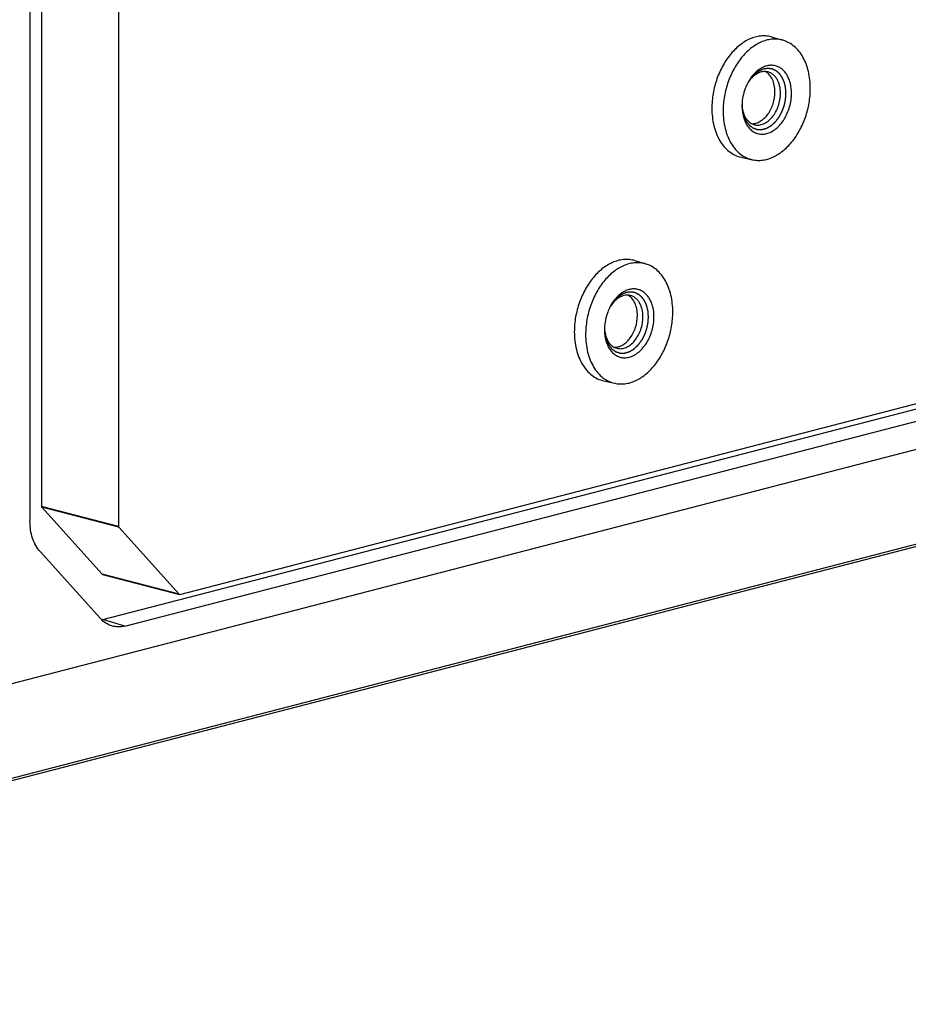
# Model space of a CAD drawing. Header units: millimetres. Extents: x 0 to 3905, y -1166 to 1110.
# Tile 95 of 155: x 1895 to 1952, y 536 to 599. Entities that reach past the tile are written whole.
import ezdxf

# ---------------------------------------------------------------- set-up
doc = ezdxf.new("R2010")
doc.units = ezdxf.units.MM
doc.header["$LTSCALE"] = 65.395
doc.layers.add('DE-13-001392DXF_CONTINUOUS_LINE', color=7, linetype='CONTINUOUS')
doc.layers.add('DE-13-001394DXF_CONTINUOUS_LINE', color=7, linetype='CONTINUOUS')

msp = doc.modelspace()

# ---------------------------------------------------------------- linework, layer by layer
at = {"layer": 'DE-13-001392DXF_CONTINUOUS_LINE'}
for p, q in [((1896.321, 672.575), (1896.321, 567.653)), ((1895.577, 671.65), (1895.577, 566.728)), ((1901.271, 671.293), (1901.271, 566.371)), ((1943.28, 597.81), (1943.98, 597.602)), ((1905.21, 562.01), (2032.256, 594.892)), ((1941.738, 594.912), (1941.738, 594.911)), ((1941.738, 594.912), (1941.738, 594.911)), ((1894.255, 556.251), (2036.14, 592.973)), ((1900.26, 560.393), (2027.306, 593.275)), ((1901.674, 559.976), (2028.721, 592.858)), ((1941.282, 590.09), (1941.995, 589.933)), ((1934.441, 583.448), (1935.141, 583.24)), ((1932.9, 580.55), (1932.899, 580.549)), ((1932.9, 580.55), (1932.899, 580.549)), ((1932.443, 575.729), (1933.157, 575.571)), ((1901.271, 566.371), (1896.321, 567.653)), ((1896.337, 567.603), (1900.221, 563.303)), ((1901.287, 566.322), (1896.337, 567.603)), ((1901.287, 566.322), (1905.171, 562.022)), ((1900.109, 560.457), (1896.225, 564.757)), ((1905.171, 562.022), (1900.221, 563.303)), ((1900.241, 563.291), (1905.19, 562.009)), ((1901.674, 559.976), (1900.26, 560.393))]:
    msp.add_line(p, q, dxfattribs=at)
for centre, radius, start, end in [((1944.361, 593.458), 3.006, 150.98222, 152.84067), ((1943.566, 593.693), 2.196, 146.32919, 148.83099), ((1944.339, 593.372), 3.006, 178.12573, 179.99603), ((1943.526, 593.552), 2.193, 182.29919, 184.68157), ((1935.522, 579.096), 3.006, 150.98222, 152.84067), ((1934.727, 579.331), 2.196, 146.32919, 148.83099), ((1935.5, 579.01), 3.006, 178.12573, 179.99603), ((1934.687, 579.19), 2.193, 182.29919, 184.68157), ((1899.827, 562.066), 1.728, 282.02255, 284.51724)]:
    msp.add_arc(centre, radius, start, end, dxfattribs=at)
for points, knots in [([(1943.28, 597.81), (1943.174, 597.842), (1942.953, 597.886), (1942.612, 597.893), (1942.265, 597.841), (1941.919, 597.73), (1941.578, 597.563), (1941.126, 597.263), (1940.606, 596.758), (1940.091, 596.006), (1939.7, 595.137), (1939.455, 594.202), (1939.397, 593.556), (1939.397, 593.237)], [0, 0, 0, 0, 0.048984, 0.098627, 0.149686, 0.202775, 0.258332, 0.316598, 0.441151, 0.575348, 0.716058, 0.859114, 1, 1, 1, 1]), ([(1943.98, 597.602), (1943.874, 597.633), (1943.655, 597.677), (1943.316, 597.684), (1942.972, 597.632), (1942.628, 597.522), (1942.289, 597.357), (1941.841, 597.059), (1941.323, 596.557), (1940.812, 595.81), (1940.424, 594.947), (1940.18, 594.017), (1940.122, 593.376), (1940.122, 593.059)], [0, 0, 0, 0, 0.048984, 0.098627, 0.149686, 0.202775, 0.258332, 0.316598, 0.441151, 0.575348, 0.716058, 0.859114, 1, 1, 1, 1]), ([(1945.725, 594.509), (1945.725, 594.873), (1945.67, 595.411), (1945.468, 596.078), (1945.264, 596.519), (1945.008, 596.902), (1944.705, 597.217), (1944.362, 597.457), (1944.109, 597.563), (1943.98, 597.602)], [0, 0, 0, 0, 0.287827, 0.42263, 0.550285, 0.670804, 0.784874, 0.893913, 1, 1, 1, 1]), ([(1944.515, 594.196), (1944.515, 594.406), (1944.482, 594.718), (1944.362, 595.103), (1944.242, 595.356), (1944.091, 595.575), (1943.913, 595.753), (1943.711, 595.886), (1943.49, 595.97), (1943.255, 596.004), (1943.014, 595.985), (1942.772, 595.916), (1942.534, 595.799), (1942.306, 595.635), (1942.014, 595.356), (1941.835, 595.1), (1941.732, 594.916)], [0, 0, 0, 0, 0.144246, 0.211684, 0.275454, 0.335587, 0.392476, 0.446905, 0.5, 0.553095, 0.607524, 0.664413, 0.724546, 0.788316, 0.855754, 1, 1, 1, 1]), ([(1944.161, 594.196), (1944.159, 594.219), (1944.156, 594.266), (1944.152, 594.324), (1944.148, 594.371), (1944.145, 594.406), (1944.143, 594.441), (1944.14, 594.477), (1944.138, 594.506), (1944.137, 594.526), (1944.136, 594.538), (1944.135, 594.547), (1944.134, 594.556), (1944.134, 594.562), (1944.134, 594.567), (1944.133, 594.569), (1944.133, 594.571), (1944.132, 594.574), (1944.132, 594.577), (1944.13, 594.582), (1944.129, 594.589), (1944.126, 594.6), (1944.123, 594.613), (1944.119, 594.63), (1944.114, 594.651), (1944.105, 594.689), (1944.092, 594.743), (1944.079, 594.797), (1944.07, 594.835), (1944.065, 594.856), (1944.061, 594.872), (1944.058, 594.886), (1944.055, 594.897), (1944.054, 594.903), (1944.052, 594.909), (1944.051, 594.912), (1944.051, 594.915), (1944.05, 594.917), (1944.049, 594.919), (1944.048, 594.922), (1944.045, 594.927), (1944.042, 594.934), (1944.039, 594.942), (1944.035, 594.951), (1944.028, 594.968), (1944.017, 594.991), (1944.005, 595.02), (1943.992, 595.048), (1943.979, 595.076), (1943.967, 595.105), (1943.956, 595.128), (1943.948, 595.147), (1943.942, 595.161), (1943.935, 595.176), (1943.93, 595.187), (1943.926, 595.197), (1943.923, 595.204), (1943.92, 595.21), (1943.918, 595.214), (1943.917, 595.216), (1943.917, 595.218), (1943.916, 595.22), (1943.914, 595.222), (1943.912, 595.225), (1943.908, 595.23), (1943.904, 595.236), (1943.898, 595.243), (1943.891, 595.253), (1943.883, 595.265), (1943.874, 595.276), (1943.863, 595.292), (1943.849, 595.311), (1943.832, 595.334), (1943.815, 595.357), (1943.798, 595.381), (1943.781, 595.404), (1943.767, 595.423), (1943.758, 595.437), (1943.752, 595.445), (1943.748, 595.45), (1943.743, 595.456), (1943.74, 595.461), (1943.738, 595.463), (1943.737, 595.465), (1943.737, 595.466), (1943.736, 595.466), (1943.734, 595.468), (1943.732, 595.469), (1943.729, 595.472), (1943.724, 595.476), (1943.718, 595.482), (1943.709, 595.489), (1943.699, 595.497), (1943.685, 595.509), (1943.661, 595.529), (1943.634, 595.552), (1943.606, 595.575), (1943.586, 595.592), (1943.569, 595.606), (1943.555, 595.618), (1943.545, 595.626), (1943.536, 595.633), (1943.529, 595.639), (1943.525, 595.643), (1943.521, 595.645), (1943.519, 595.647), (1943.518, 595.649), (1943.517, 595.649), (1943.516, 595.65), (1943.515, 595.65), (1943.512, 595.651), (1943.507, 595.653), (1943.501, 595.656), (1943.495, 595.659), (1943.487, 595.662), (1943.473, 595.668), (1943.454, 595.677), (1943.43, 595.688), (1943.406, 595.698), (1943.382, 595.709), (1943.358, 595.719), (1943.338, 595.728), (1943.323, 595.735), (1943.311, 595.741), (1943.299, 595.746), (1943.289, 595.75), (1943.281, 595.754), (1943.276, 595.756), (1943.272, 595.758), (1943.269, 595.759), (1943.266, 595.76), (1943.265, 595.761), (1943.264, 595.761), (1943.263, 595.762), (1943.262, 595.762), (1943.261, 595.762), (1943.259, 595.762), (1943.257, 595.763), (1943.253, 595.763), (1943.249, 595.763), (1943.244, 595.764), (1943.235, 595.765), (1943.225, 595.766), (1943.212, 595.768), (1943.2, 595.77), (1943.183, 595.772), (1943.162, 595.774), (1943.136, 595.778), (1943.111, 595.781), (1943.085, 595.784), (1943.06, 595.787), (1943.039, 595.79), (1943.024, 595.792), (1943.016, 595.793), (1943.009, 595.793), (1943.003, 595.794), (1942.998, 595.795), (1942.995, 595.795), (1942.994, 595.795), (1942.993, 595.796), (1942.992, 595.795), (1942.99, 595.795), (1942.987, 595.795), (1942.983, 595.794), (1942.977, 595.793), (1942.968, 595.792), (1942.958, 595.79), (1942.944, 595.788), (1942.927, 595.785), (1942.905, 595.782), (1942.879, 595.778), (1942.844, 595.772), (1942.809, 595.767), (1942.778, 595.762), (1942.761, 595.759), (1942.747, 595.757), (1942.736, 595.756), (1942.728, 595.754), (1942.722, 595.753), (1942.718, 595.753), (1942.715, 595.752), (1942.713, 595.752), (1942.712, 595.752), (1942.711, 595.751), (1942.71, 595.751), (1942.706, 595.749), (1942.702, 595.747), (1942.695, 595.744), (1942.688, 595.742), (1942.68, 595.738), (1942.664, 595.731), (1942.643, 595.722), (1942.617, 595.711), (1942.59, 595.7), (1942.564, 595.688), (1942.538, 595.677), (1942.516, 595.668), (1942.499, 595.66), (1942.486, 595.655), (1942.473, 595.649), (1942.462, 595.644), (1942.453, 595.641), (1942.448, 595.638), (1942.443, 595.636), (1942.44, 595.635), (1942.437, 595.634), (1942.435, 595.633), (1942.434, 595.632), (1942.432, 595.631), (1942.43, 595.63), (1942.427, 595.628), (1942.424, 595.626), (1942.42, 595.623), (1942.415, 595.619), (1942.407, 595.613), (1942.396, 595.605), (1942.384, 595.597), (1942.371, 595.588), (1942.355, 595.576), (1942.334, 595.561), (1942.309, 595.543), (1942.284, 595.525), (1942.259, 595.507), (1942.234, 595.489), (1942.213, 595.474), (1942.198, 595.464), (1942.19, 595.458), (1942.184, 595.453), (1942.178, 595.449), (1942.173, 595.446), (1942.17, 595.443), (1942.169, 595.442), (1942.167, 595.442), (1942.166, 595.441), (1942.165, 595.439), (1942.162, 595.437), (1942.159, 595.432), (1942.154, 595.427), (1942.146, 595.419), (1942.136, 595.409), (1942.125, 595.397), (1942.109, 595.381), (1942.082, 595.352), (1942.043, 595.312), (1942.005, 595.271), (1941.978, 595.243), (1941.962, 595.227), (1941.951, 595.215), (1941.941, 595.205), (1941.933, 595.196), (1941.928, 595.191), (1941.925, 595.187), (1941.922, 595.185), (1941.92, 595.183), (1941.919, 595.181), (1941.918, 595.179), (1941.915, 595.176), (1941.911, 595.17), (1941.906, 595.163), (1941.902, 595.156), (1941.895, 595.146), (1941.883, 595.129), (1941.867, 595.105), (1941.847, 595.076), (1941.827, 595.046), (1941.807, 595.017), (1941.781, 594.979), (1941.748, 594.93), (1941.721, 594.891), (1941.708, 594.872)], [0, 0, 0, 0, 0.015625, 0.03125, 0.039062, 0.046875, 0.054688, 0.0625, 0.070312, 0.074219, 0.076172, 0.078125, 0.080078, 0.082031, 0.08252, 0.083008, 0.083496, 0.083984, 0.084961, 0.085938, 0.087891, 0.089844, 0.09375, 0.097656, 0.101562, 0.109375, 0.125, 0.140625, 0.148438, 0.152344, 0.15625, 0.160156, 0.162109, 0.164062, 0.165039, 0.166016, 0.166504, 0.166992, 0.16748, 0.167969, 0.169922, 0.171875, 0.173828, 0.175781, 0.179688, 0.1875, 0.195312, 0.203125, 0.210938, 0.21875, 0.226562, 0.230469, 0.234375, 0.238281, 0.242188, 0.244141, 0.246094, 0.248047, 0.249023, 0.249512, 0.25, 0.250488, 0.250977, 0.251953, 0.253906, 0.255859, 0.257812, 0.261719, 0.265625, 0.269531, 0.273438, 0.28125, 0.289062, 0.296875, 0.304688, 0.3125, 0.320312, 0.324219, 0.326172, 0.328125, 0.330078, 0.332031, 0.33252, 0.333008, 0.333252, 0.333496, 0.333984, 0.334961, 0.335938, 0.337891, 0.339844, 0.34375, 0.347656, 0.351562, 0.359375, 0.375, 0.382812, 0.390625, 0.398438, 0.402344, 0.40625, 0.410156, 0.412109, 0.414062, 0.415039, 0.416016, 0.416504, 0.416748, 0.416992, 0.41748, 0.417969, 0.419922, 0.421875, 0.423828, 0.425781, 0.429688, 0.4375, 0.445312, 0.453125, 0.460938, 0.46875, 0.476562, 0.480469, 0.484375, 0.488281, 0.492188, 0.494141, 0.496094, 0.49707, 0.498047, 0.499023, 0.499512, 0.499756, 0.5, 0.500244, 0.500488, 0.500977, 0.501953, 0.50293, 0.503906, 0.505859, 0.507812, 0.511719, 0.515625, 0.519531, 0.523438, 0.53125, 0.539062, 0.546875, 0.554688, 0.5625, 0.570312, 0.574219, 0.576172, 0.578125, 0.580078, 0.582031, 0.58252, 0.583008, 0.583252, 0.583496, 0.583984, 0.584961, 0.585938, 0.587891, 0.589844, 0.59375, 0.597656, 0.601562, 0.609375, 0.617188, 0.625, 0.640625, 0.648438, 0.652344, 0.65625, 0.660156, 0.662109, 0.664062, 0.665039, 0.666016, 0.666504, 0.666748, 0.666992, 0.66748, 0.667969, 0.669922, 0.671875, 0.673828, 0.675781, 0.679688, 0.6875, 0.695312, 0.703125, 0.710938, 0.71875, 0.726562, 0.730469, 0.734375, 0.738281, 0.742188, 0.744141, 0.746094, 0.74707, 0.748047, 0.749023, 0.749512, 0.75, 0.750488, 0.750977, 0.751953, 0.75293, 0.753906, 0.755859, 0.757812, 0.761719, 0.765625, 0.769531, 0.773438, 0.78125, 0.789062, 0.796875, 0.804688, 0.8125, 0.820312, 0.824219, 0.826172, 0.828125, 0.830078, 0.832031, 0.83252, 0.833008, 0.833252, 0.833496, 0.833984, 0.834961, 0.835938, 0.837891, 0.839844, 0.84375, 0.847656, 0.851562, 0.859375, 0.875, 0.890625, 0.898438, 0.902344, 0.90625, 0.910156, 0.912109, 0.914062, 0.915039, 0.916016, 0.916504, 0.916992, 0.91748, 0.917969, 0.919922, 0.921875, 0.923828, 0.925781, 0.929688, 0.9375, 0.945312, 0.953125, 0.960938, 0.96875, 0.984375, 1, 1, 1, 1]), ([(1943.009, 595.569), (1942.956, 595.583), (1942.845, 595.6), (1942.675, 595.592), (1942.504, 595.551), (1942.334, 595.479), (1942.17, 595.377), (1941.956, 595.199), (1941.819, 595.032), (1941.738, 594.912)], [0, 0, 0, 0, 0.108097, 0.218455, 0.333043, 0.453322, 0.580165, 0.713861, 1, 1, 1, 1]), ([(1943.454, 594.287), (1943.454, 594.431), (1943.428, 594.709), (1943.307, 595.09), (1943.137, 595.354), (1942.968, 595.511), (1942.875, 595.571), (1942.827, 595.595)], [0, 0, 0, 0, 0.28417, 0.546143, 0.783086, 0.893555, 1, 1, 1, 1]), ([(1943.808, 594.196), (1943.808, 594.359), (1943.782, 594.602), (1943.689, 594.901), (1943.595, 595.099), (1943.478, 595.268), (1943.339, 595.407), (1943.182, 595.51), (1943.067, 595.554), (1943.009, 595.569)], [0, 0, 0, 0, 0.288492, 0.423367, 0.550909, 0.671174, 0.784952, 0.89381, 1, 1, 1, 1]), ([(1941.686, 594.83), (1941.633, 594.725), (1941.442, 594.295), (1941.346, 593.823), (1941.334, 593.47)], [0, 0, 0, 0, 0.249065, 1, 1, 1, 1]), ([(1941.333, 593.427), (1941.336, 593.397), (1941.34, 593.352), (1941.345, 593.292), (1941.35, 593.247), (1941.354, 593.201), (1941.357, 593.164), (1941.36, 593.134), (1941.362, 593.111), (1941.364, 593.092), (1941.365, 593.077), (1941.366, 593.066), (1941.367, 593.057), (1941.368, 593.05), (1941.368, 593.046), (1941.368, 593.044), (1941.368, 593.042), (1941.369, 593.04), (1941.37, 593.037), (1941.371, 593.031), (1941.374, 593.023), (1941.376, 593.012), (1941.38, 592.998), (1941.385, 592.981), (1941.39, 592.96), (1941.398, 592.932), (1941.407, 592.897), (1941.418, 592.855), (1941.428, 592.82), (1941.435, 592.792), (1941.441, 592.771), (1941.446, 592.75), (1941.451, 592.733), (1941.455, 592.719), (1941.458, 592.708), (1941.46, 592.7), (1941.462, 592.693), (1941.463, 592.689), (1941.464, 592.686), (1941.464, 592.685), (1941.464, 592.684), (1941.465, 592.682), (1941.466, 592.68), (1941.468, 592.676), (1941.473, 592.666), (1941.48, 592.652), (1941.489, 592.634), (1941.501, 592.61), (1941.515, 592.581), (1941.533, 592.545), (1941.55, 592.51), (1941.567, 592.474), (1941.582, 592.445), (1941.592, 592.424), (1941.598, 592.412), (1941.602, 592.403), (1941.606, 592.396), (1941.609, 592.39), (1941.611, 592.386), (1941.613, 592.382), (1941.615, 592.379), (1941.617, 592.377), (1941.619, 592.374), (1941.625, 592.367), (1941.634, 592.356), (1941.646, 592.342), (1941.657, 592.327), (1941.673, 592.308), (1941.693, 592.284), (1941.716, 592.256), (1941.736, 592.232), (1941.751, 592.213), (1941.763, 592.198), (1941.775, 592.184), (1941.785, 592.172), (1941.792, 592.162), (1941.798, 592.155), (1941.803, 592.149), (1941.807, 592.144), (1941.81, 592.141), (1941.811, 592.139), (1941.812, 592.138), (1941.813, 592.137), (1941.815, 592.136), (1941.817, 592.134), (1941.82, 592.132), (1941.825, 592.129), (1941.831, 592.125), (1941.84, 592.118), (1941.852, 592.11), (1941.871, 592.096), (1941.894, 592.079), (1941.923, 592.059), (1941.951, 592.039), (1941.979, 592.019), (1942.003, 592.003), (1942.019, 591.991), (1942.029, 591.984), (1942.036, 591.979), (1942.041, 591.975), (1942.046, 591.972), (1942.049, 591.97), (1942.051, 591.968), (1942.053, 591.967), (1942.054, 591.966), (1942.055, 591.966), (1942.058, 591.965), (1942.061, 591.964), (1942.066, 591.962), (1942.073, 591.96), (1942.083, 591.956), (1942.096, 591.952), (1942.112, 591.947), (1942.133, 591.94), (1942.159, 591.931), (1942.19, 591.921), (1942.216, 591.912), (1942.237, 591.905), (1942.252, 591.9), (1942.268, 591.895), (1942.281, 591.89), (1942.292, 591.887), (1942.299, 591.884), (1942.307, 591.882), (1942.314, 591.88), (1942.318, 591.878), (1942.32, 591.878), (1942.321, 591.877), (1942.323, 591.877), (1942.325, 591.877), (1942.328, 591.877), (1942.331, 591.877), (1942.336, 591.877), (1942.341, 591.877), (1942.351, 591.877), (1942.365, 591.876), (1942.388, 591.876), (1942.416, 591.875), (1942.45, 591.875), (1942.484, 591.874), (1942.518, 591.873), (1942.546, 591.873), (1942.566, 591.872), (1942.578, 591.872), (1942.586, 591.872), (1942.593, 591.872), (1942.599, 591.872), (1942.603, 591.872), (1942.607, 591.872), (1942.609, 591.871), (1942.611, 591.871), (1942.614, 591.872), (1942.617, 591.873), (1942.62, 591.874), (1942.624, 591.875), (1942.63, 591.877), (1942.64, 591.879), (1942.655, 591.883), (1942.672, 591.888), (1942.689, 591.893), (1942.707, 591.897), (1942.73, 591.904), (1942.759, 591.911), (1942.793, 591.921), (1942.822, 591.929), (1942.845, 591.935), (1942.863, 591.939), (1942.877, 591.943), (1942.887, 591.946), (1942.893, 591.948), (1942.897, 591.949), (1942.901, 591.95), (1942.904, 591.951), (1942.906, 591.951), (1942.908, 591.952), (1942.911, 591.954), (1942.916, 591.956), (1942.923, 591.96), (1942.931, 591.965), (1942.939, 591.97), (1942.95, 591.976), (1942.97, 591.987), (1942.998, 592.002), (1943.031, 592.021), (1943.064, 592.039), (1943.097, 592.058), (1943.125, 592.073), (1943.147, 592.086), (1943.161, 592.094), (1943.171, 592.099), (1943.176, 592.102), (1943.181, 592.104), (1943.184, 592.106), (1943.187, 592.108), (1943.189, 592.109), (1943.191, 592.11), (1943.192, 592.111), (1943.194, 592.113), (1943.198, 592.117), (1943.205, 592.122), (1943.213, 592.129), (1943.221, 592.136), (1943.231, 592.145), (1943.244, 592.157), (1943.26, 592.171), (1943.276, 592.185), (1943.297, 592.203), (1943.323, 592.226), (1943.355, 592.254), (1943.381, 592.277), (1943.402, 592.295), (1943.418, 592.309), (1943.431, 592.32), (1943.442, 592.33), (1943.448, 592.335), (1943.453, 592.34), (1943.457, 592.343), (1943.459, 592.345), (1943.46, 592.346), (1943.461, 592.348), (1943.463, 592.349), (1943.466, 592.354), (1943.472, 592.36), (1943.479, 592.369), (1943.486, 592.378), (1943.495, 592.39), (1943.511, 592.41), (1943.535, 592.44), (1943.562, 592.475), (1943.59, 592.51), (1943.618, 592.545), (1943.642, 592.575), (1943.66, 592.598), (1943.672, 592.613), (1943.681, 592.625), (1943.687, 592.632), (1943.692, 592.638), (1943.695, 592.642), (1943.697, 592.645), (1943.699, 592.647), (1943.7, 592.649), (1943.702, 592.653), (1943.704, 592.657), (1943.708, 592.664), (1943.713, 592.672), (1943.718, 592.682), (1943.726, 592.696), (1943.735, 592.713), (1943.751, 592.74), (1943.77, 592.774), (1943.792, 592.814), (1943.815, 592.855), (1943.834, 592.889), (1943.849, 592.916), (1943.86, 592.936), (1943.872, 592.956), (1943.88, 592.971), (1943.886, 592.981), (1943.888, 592.986), (1943.89, 592.989), (1943.892, 592.992), (1943.894, 592.997), (1943.896, 593.003), (1943.899, 593.01), (1943.903, 593.02), (1943.907, 593.031), (1943.913, 593.046), (1943.923, 593.073), (1943.937, 593.111), (1943.954, 593.156), (1943.972, 593.202), (1943.989, 593.247), (1944.003, 593.285), (1944.015, 593.316), (1944.024, 593.338), (1944.031, 593.357), (1944.036, 593.371), (1944.038, 593.377), (1944.04, 593.381), (1944.041, 593.385), (1944.042, 593.39), (1944.043, 593.398), (1944.046, 593.407), (1944.048, 593.419), (1944.052, 593.435), (1944.056, 593.454), (1944.063, 593.486), (1944.072, 593.525), (1944.083, 593.572), (1944.093, 593.619), (1944.102, 593.658), (1944.109, 593.689), (1944.114, 593.713), (1944.119, 593.732), (1944.122, 593.748), (1944.125, 593.76), (1944.127, 593.77), (1944.129, 593.777), (1944.13, 593.782), (1944.13, 593.786), (1944.13, 593.79), (1944.131, 593.798), (1944.132, 593.808), (1944.133, 593.82), (1944.134, 593.836), (1944.135, 593.856), (1944.137, 593.88), (1944.14, 593.913), (1944.143, 593.953), (1944.146, 594.002), (1944.15, 594.05), (1944.155, 594.115), (1944.159, 594.163), (1944.161, 594.196)], [0, 0, 0, 0, 0.015625, 0.023438, 0.03125, 0.039062, 0.046875, 0.050781, 0.054688, 0.058594, 0.060547, 0.0625, 0.064453, 0.06543, 0.065918, 0.066406, 0.06665, 0.066895, 0.067383, 0.068359, 0.070312, 0.072266, 0.074219, 0.078125, 0.082031, 0.085938, 0.09375, 0.101562, 0.109375, 0.113281, 0.117188, 0.121094, 0.125, 0.126953, 0.128906, 0.130859, 0.131836, 0.132812, 0.133057, 0.133301, 0.133545, 0.133789, 0.134277, 0.134766, 0.136719, 0.140625, 0.144531, 0.148438, 0.15625, 0.164062, 0.171875, 0.179688, 0.1875, 0.191406, 0.193359, 0.195312, 0.197266, 0.198242, 0.199219, 0.200195, 0.200684, 0.201172, 0.202148, 0.203125, 0.207031, 0.210938, 0.214844, 0.21875, 0.226562, 0.234375, 0.242188, 0.246094, 0.25, 0.253906, 0.257812, 0.259766, 0.261719, 0.263672, 0.264648, 0.265625, 0.266113, 0.266357, 0.266602, 0.26709, 0.267578, 0.268555, 0.269531, 0.271484, 0.273438, 0.277344, 0.28125, 0.289062, 0.296875, 0.304688, 0.3125, 0.320312, 0.324219, 0.326172, 0.328125, 0.330078, 0.331055, 0.332031, 0.33252, 0.333008, 0.333252, 0.333496, 0.333984, 0.334961, 0.335938, 0.337891, 0.339844, 0.34375, 0.347656, 0.351562, 0.359375, 0.367188, 0.375, 0.378906, 0.382812, 0.386719, 0.390625, 0.392578, 0.394531, 0.396484, 0.398438, 0.399414, 0.399658, 0.399902, 0.400391, 0.400879, 0.401367, 0.402344, 0.40332, 0.404297, 0.40625, 0.410156, 0.414062, 0.421875, 0.429688, 0.4375, 0.445312, 0.453125, 0.457031, 0.458984, 0.460938, 0.462891, 0.463867, 0.464844, 0.46582, 0.466309, 0.466797, 0.467285, 0.467773, 0.46875, 0.469727, 0.470703, 0.472656, 0.476562, 0.480469, 0.484375, 0.488281, 0.492188, 0.5, 0.507812, 0.515625, 0.519531, 0.523438, 0.527344, 0.529297, 0.530273, 0.53125, 0.532227, 0.532715, 0.533203, 0.533691, 0.53418, 0.535156, 0.537109, 0.539062, 0.541016, 0.542969, 0.546875, 0.554688, 0.5625, 0.570312, 0.578125, 0.585938, 0.589844, 0.59375, 0.595703, 0.59668, 0.597656, 0.598633, 0.599121, 0.599609, 0.600098, 0.600342, 0.600586, 0.601562, 0.603516, 0.605469, 0.607422, 0.609375, 0.613281, 0.617188, 0.621094, 0.625, 0.632812, 0.640625, 0.648438, 0.652344, 0.65625, 0.660156, 0.662109, 0.664062, 0.665039, 0.666016, 0.666504, 0.666748, 0.666992, 0.66748, 0.667969, 0.669922, 0.671875, 0.673828, 0.675781, 0.679688, 0.6875, 0.695312, 0.703125, 0.710938, 0.71875, 0.722656, 0.726562, 0.728516, 0.730469, 0.731445, 0.732422, 0.73291, 0.733398, 0.733887, 0.734375, 0.735352, 0.736328, 0.738281, 0.740234, 0.742188, 0.746094, 0.75, 0.757812, 0.765625, 0.773438, 0.78125, 0.785156, 0.789062, 0.792969, 0.796875, 0.797852, 0.798828, 0.799316, 0.799805, 0.800781, 0.801758, 0.802734, 0.804688, 0.806641, 0.808594, 0.8125, 0.820312, 0.828125, 0.835938, 0.84375, 0.851562, 0.855469, 0.859375, 0.863281, 0.865234, 0.866211, 0.866699, 0.867188, 0.868164, 0.869141, 0.871094, 0.873047, 0.875, 0.878906, 0.882812, 0.890625, 0.898438, 0.90625, 0.914062, 0.917969, 0.921875, 0.925781, 0.927734, 0.929688, 0.931641, 0.932617, 0.933594, 0.934082, 0.93457, 0.935547, 0.9375, 0.939453, 0.941406, 0.945312, 0.949219, 0.953125, 0.960938, 0.96875, 0.976562, 0.984375, 1, 1, 1, 1]), ([(1941.333, 593.372), (1941.333, 593.102), (1941.386, 592.704), (1941.586, 592.236), (1941.784, 591.953), (1942.028, 591.739), (1942.31, 591.604), (1942.617, 591.557), (1942.934, 591.599), (1943.248, 591.726), (1943.547, 591.93), (1943.821, 592.205), (1944.061, 592.538), (1944.257, 592.918), (1944.451, 593.466), (1944.515, 593.905), (1944.515, 594.196)], [0, 0, 0, 0, 0.135205, 0.196724, 0.253736, 0.306908, 0.3577, 0.408151, 0.460394, 0.516105, 0.5762, 0.640817, 0.709442, 0.781084, 0.854433, 1, 1, 1, 1]), ([(1941.96, 592.247), (1942.052, 592.244), (1942.244, 592.27), (1942.52, 592.392), (1942.779, 592.591), (1943.008, 592.855), (1943.2, 593.172), (1943.391, 593.644), (1943.454, 594.031), (1943.454, 594.287)], [0, 0, 0, 0, 0.099494, 0.206642, 0.323419, 0.449701, 0.583725, 0.722613, 1, 1, 1, 1]), ([(1941.995, 589.933), (1942.101, 589.909), (1942.318, 589.881), (1942.651, 589.895), (1942.987, 589.965), (1943.321, 590.089), (1943.65, 590.266), (1944.082, 590.574), (1944.578, 591.079), (1945.067, 591.819), (1945.438, 592.667), (1945.67, 593.575), (1945.725, 594.199), (1945.725, 594.509)], [0, 0, 0, 0, 0.048868, 0.098663, 0.150057, 0.203579, 0.259583, 0.318248, 0.4433, 0.577469, 0.717678, 0.859945, 1, 1, 1, 1]), ([(1942.132, 592.181), (1942.178, 592.169), (1942.275, 592.153), (1942.476, 592.155), (1942.735, 592.226), (1943.026, 592.404), (1943.289, 592.665), (1943.51, 592.994), (1943.677, 593.372), (1943.783, 593.778), (1943.808, 594.057), (1943.808, 594.196)], [0, 0, 0, 0, 0.048939, 0.098675, 0.202944, 0.317017, 0.441895, 0.57616, 0.716704, 0.859448, 1, 1, 1, 1]), ([(1941.34, 593.373), (1941.352, 593.228), (1941.391, 593.016), (1941.492, 592.757), (1941.586, 592.587), (1941.699, 592.442), (1941.829, 592.323), (1941.974, 592.234), (1942.079, 592.195), (1942.132, 592.181)], [0, 0, 0, 0, 0.286137, 0.419833, 0.546676, 0.666955, 0.781542, 0.891902, 1, 1, 1, 1]), ([(1939.397, 593.237), (1939.397, 592.856), (1939.457, 592.294), (1939.677, 591.6), (1939.899, 591.145), (1940.177, 590.757), (1940.505, 590.443), (1940.875, 590.213), (1941.145, 590.121), (1941.282, 590.09)], [0, 0, 0, 0, 0.289122, 0.424054, 0.551464, 0.671465, 0.784956, 0.893658, 1, 1, 1, 1]), ([(1940.122, 593.059), (1940.122, 592.68), (1940.182, 592.122), (1940.401, 591.432), (1940.621, 590.981), (1940.897, 590.595), (1941.223, 590.283), (1941.591, 590.055), (1941.86, 589.963), (1941.995, 589.933)], [0, 0, 0, 0, 0.289122, 0.424054, 0.551464, 0.671465, 0.784956, 0.893658, 1, 1, 1, 1]), ([(1934.441, 583.448), (1934.335, 583.48), (1934.114, 583.524), (1933.773, 583.531), (1933.427, 583.479), (1933.08, 583.368), (1932.739, 583.202), (1932.288, 582.902), (1931.767, 582.396), (1931.253, 581.644), (1930.862, 580.775), (1930.616, 579.84), (1930.558, 579.195), (1930.558, 578.875)], [0, 0, 0, 0, 0.048984, 0.098627, 0.149686, 0.202775, 0.258332, 0.316598, 0.441151, 0.575348, 0.716058, 0.859114, 1, 1, 1, 1]), ([(1935.141, 583.24), (1935.036, 583.271), (1934.816, 583.316), (1934.478, 583.323), (1934.133, 583.271), (1933.789, 583.161), (1933.45, 582.995), (1933.002, 582.697), (1932.485, 582.195), (1931.974, 581.448), (1931.585, 580.585), (1931.341, 579.655), (1931.283, 579.014), (1931.283, 578.697)], [0, 0, 0, 0, 0.048984, 0.098627, 0.149686, 0.202775, 0.258332, 0.316598, 0.441151, 0.575348, 0.716058, 0.859114, 1, 1, 1, 1]), ([(1936.886, 580.147), (1936.886, 580.511), (1936.831, 581.049), (1936.629, 581.716), (1936.425, 582.157), (1936.169, 582.54), (1935.866, 582.855), (1935.523, 583.095), (1935.27, 583.202), (1935.141, 583.24)], [0, 0, 0, 0, 0.287827, 0.42263, 0.550285, 0.670804, 0.784874, 0.893913, 1, 1, 1, 1]), ([(1935.322, 579.834), (1935.321, 579.857), (1935.317, 579.904), (1935.313, 579.963), (1935.309, 580.009), (1935.307, 580.045), (1935.304, 580.08), (1935.301, 580.115), (1935.299, 580.144), (1935.298, 580.165), (1935.297, 580.176), (1935.296, 580.185), (1935.296, 580.194), (1935.295, 580.2), (1935.295, 580.205), (1935.295, 580.207), (1935.294, 580.209), (1935.294, 580.212), (1935.293, 580.215), (1935.292, 580.221), (1935.29, 580.227), (1935.287, 580.238), (1935.284, 580.252), (1935.28, 580.268), (1935.275, 580.289), (1935.266, 580.327), (1935.253, 580.381), (1935.24, 580.435), (1935.231, 580.473), (1935.226, 580.494), (1935.222, 580.511), (1935.219, 580.524), (1935.216, 580.535), (1935.215, 580.542), (1935.213, 580.547), (1935.213, 580.55), (1935.212, 580.553), (1935.211, 580.555), (1935.211, 580.557), (1935.209, 580.56), (1935.207, 580.566), (1935.203, 580.573), (1935.2, 580.58), (1935.196, 580.589), (1935.189, 580.606), (1935.178, 580.629), (1935.166, 580.658), (1935.153, 580.686), (1935.141, 580.715), (1935.128, 580.743), (1935.118, 580.767), (1935.109, 580.785), (1935.103, 580.8), (1935.097, 580.814), (1935.091, 580.826), (1935.087, 580.835), (1935.084, 580.842), (1935.081, 580.848), (1935.08, 580.852), (1935.079, 580.855), (1935.078, 580.856), (1935.077, 580.858), (1935.075, 580.86), (1935.073, 580.863), (1935.069, 580.868), (1935.065, 580.874), (1935.059, 580.882), (1935.052, 580.891), (1935.044, 580.903), (1935.036, 580.914), (1935.024, 580.93), (1935.01, 580.949), (1934.993, 580.973), (1934.976, 580.996), (1934.96, 581.019), (1934.943, 581.042), (1934.929, 581.062), (1934.919, 581.075), (1934.913, 581.083), (1934.909, 581.089), (1934.905, 581.094), (1934.901, 581.099), (1934.899, 581.102), (1934.898, 581.103), (1934.898, 581.104), (1934.897, 581.105), (1934.895, 581.106), (1934.893, 581.108), (1934.89, 581.111), (1934.886, 581.114), (1934.879, 581.12), (1934.87, 581.127), (1934.86, 581.136), (1934.846, 581.147), (1934.822, 581.167), (1934.795, 581.19), (1934.767, 581.213), (1934.747, 581.23), (1934.73, 581.244), (1934.716, 581.256), (1934.706, 581.264), (1934.697, 581.272), (1934.69, 581.277), (1934.686, 581.281), (1934.683, 581.284), (1934.68, 581.286), (1934.679, 581.287), (1934.678, 581.287), (1934.677, 581.288), (1934.676, 581.288), (1934.673, 581.29), (1934.668, 581.292), (1934.662, 581.294), (1934.656, 581.297), (1934.649, 581.301), (1934.635, 581.307), (1934.615, 581.315), (1934.591, 581.326), (1934.567, 581.337), (1934.543, 581.347), (1934.519, 581.358), (1934.5, 581.367), (1934.484, 581.374), (1934.472, 581.379), (1934.46, 581.384), (1934.45, 581.389), (1934.442, 581.392), (1934.437, 581.394), (1934.433, 581.396), (1934.43, 581.397), (1934.428, 581.398), (1934.426, 581.399), (1934.425, 581.4), (1934.424, 581.4), (1934.423, 581.4), (1934.422, 581.4), (1934.42, 581.4), (1934.418, 581.401), (1934.415, 581.401), (1934.41, 581.402), (1934.405, 581.402), (1934.397, 581.403), (1934.386, 581.405), (1934.373, 581.406), (1934.361, 581.408), (1934.344, 581.41), (1934.323, 581.413), (1934.297, 581.416), (1934.272, 581.419), (1934.247, 581.422), (1934.221, 581.425), (1934.2, 581.428), (1934.185, 581.43), (1934.177, 581.431), (1934.171, 581.432), (1934.164, 581.433), (1934.159, 581.433), (1934.156, 581.434), (1934.155, 581.434), (1934.154, 581.434), (1934.153, 581.434), (1934.151, 581.433), (1934.148, 581.433), (1934.144, 581.432), (1934.138, 581.431), (1934.13, 581.43), (1934.119, 581.428), (1934.106, 581.426), (1934.088, 581.424), (1934.066, 581.42), (1934.04, 581.416), (1934.005, 581.411), (1933.97, 581.405), (1933.939, 581.4), (1933.922, 581.398), (1933.909, 581.396), (1933.898, 581.394), (1933.889, 581.393), (1933.883, 581.392), (1933.879, 581.391), (1933.876, 581.391), (1933.874, 581.39), (1933.873, 581.39), (1933.872, 581.39), (1933.871, 581.389), (1933.868, 581.388), (1933.863, 581.385), (1933.856, 581.383), (1933.85, 581.38), (1933.841, 581.376), (1933.826, 581.37), (1933.804, 581.36), (1933.778, 581.349), (1933.752, 581.338), (1933.725, 581.327), (1933.699, 581.315), (1933.678, 581.306), (1933.66, 581.299), (1933.647, 581.293), (1933.634, 581.287), (1933.623, 581.283), (1933.614, 581.279), (1933.609, 581.277), (1933.605, 581.275), (1933.601, 581.273), (1933.599, 581.272), (1933.596, 581.271), (1933.595, 581.271), (1933.593, 581.269), (1933.591, 581.268), (1933.589, 581.266), (1933.585, 581.264), (1933.581, 581.261), (1933.576, 581.257), (1933.568, 581.251), (1933.557, 581.244), (1933.545, 581.235), (1933.532, 581.226), (1933.516, 581.214), (1933.495, 581.199), (1933.47, 581.181), (1933.445, 581.163), (1933.42, 581.145), (1933.395, 581.128), (1933.374, 581.113), (1933.36, 581.102), (1933.351, 581.096), (1933.345, 581.092), (1933.339, 581.087), (1933.334, 581.084), (1933.331, 581.082), (1933.33, 581.081), (1933.329, 581.08), (1933.328, 581.079), (1933.326, 581.077), (1933.324, 581.075), (1933.32, 581.071), (1933.315, 581.066), (1933.307, 581.058), (1933.297, 581.047), (1933.286, 581.035), (1933.27, 581.019), (1933.243, 580.991), (1933.205, 580.95), (1933.166, 580.91), (1933.139, 580.881), (1933.123, 580.865), (1933.112, 580.853), (1933.102, 580.843), (1933.094, 580.835), (1933.09, 580.83), (1933.086, 580.826), (1933.083, 580.823), (1933.081, 580.821), (1933.08, 580.819), (1933.079, 580.818), (1933.076, 580.814), (1933.073, 580.808), (1933.068, 580.801), (1933.063, 580.794), (1933.056, 580.784), (1933.045, 580.767), (1933.028, 580.743), (1933.008, 580.714), (1932.988, 580.685), (1932.969, 580.656), (1932.942, 580.617), (1932.909, 580.568), (1932.883, 580.529), (1932.869, 580.51)], [0, 0, 0, 0, 0.015625, 0.03125, 0.039062, 0.046875, 0.054688, 0.0625, 0.070312, 0.074219, 0.076172, 0.078125, 0.080078, 0.082031, 0.08252, 0.083008, 0.083496, 0.083984, 0.084961, 0.085938, 0.087891, 0.089844, 0.09375, 0.097656, 0.101562, 0.109375, 0.125, 0.140625, 0.148438, 0.152344, 0.15625, 0.160156, 0.162109, 0.164062, 0.165039, 0.166016, 0.166504, 0.166992, 0.16748, 0.167969, 0.169922, 0.171875, 0.173828, 0.175781, 0.179688, 0.1875, 0.195312, 0.203125, 0.210938, 0.21875, 0.226562, 0.230469, 0.234375, 0.238281, 0.242188, 0.244141, 0.246094, 0.248047, 0.249023, 0.249512, 0.25, 0.250488, 0.250977, 0.251953, 0.253906, 0.255859, 0.257812, 0.261719, 0.265625, 0.269531, 0.273438, 0.28125, 0.289062, 0.296875, 0.304688, 0.3125, 0.320312, 0.324219, 0.326172, 0.328125, 0.330078, 0.332031, 0.33252, 0.333008, 0.333252, 0.333496, 0.333984, 0.334961, 0.335938, 0.337891, 0.339844, 0.34375, 0.347656, 0.351562, 0.359375, 0.375, 0.382812, 0.390625, 0.398438, 0.402344, 0.40625, 0.410156, 0.412109, 0.414062, 0.415039, 0.416016, 0.416504, 0.416748, 0.416992, 0.41748, 0.417969, 0.419922, 0.421875, 0.423828, 0.425781, 0.429688, 0.4375, 0.445312, 0.453125, 0.460938, 0.46875, 0.476562, 0.480469, 0.484375, 0.488281, 0.492188, 0.494141, 0.496094, 0.49707, 0.498047, 0.499023, 0.499512, 0.499756, 0.5, 0.500244, 0.500488, 0.500977, 0.501953, 0.50293, 0.503906, 0.505859, 0.507812, 0.511719, 0.515625, 0.519531, 0.523438, 0.53125, 0.539062, 0.546875, 0.554688, 0.5625, 0.570312, 0.574219, 0.576172, 0.578125, 0.580078, 0.582031, 0.58252, 0.583008, 0.583252, 0.583496, 0.583984, 0.584961, 0.585938, 0.587891, 0.589844, 0.59375, 0.597656, 0.601562, 0.609375, 0.617188, 0.625, 0.640625, 0.648438, 0.652344, 0.65625, 0.660156, 0.662109, 0.664062, 0.665039, 0.666016, 0.666504, 0.666748, 0.666992, 0.66748, 0.667969, 0.669922, 0.671875, 0.673828, 0.675781, 0.679688, 0.6875, 0.695312, 0.703125, 0.710938, 0.71875, 0.726562, 0.730469, 0.734375, 0.738281, 0.742188, 0.744141, 0.746094, 0.74707, 0.748047, 0.749023, 0.749512, 0.75, 0.750488, 0.750977, 0.751953, 0.75293, 0.753906, 0.755859, 0.757812, 0.761719, 0.765625, 0.769531, 0.773438, 0.78125, 0.789062, 0.796875, 0.804688, 0.8125, 0.820312, 0.824219, 0.826172, 0.828125, 0.830078, 0.832031, 0.83252, 0.833008, 0.833252, 0.833496, 0.833984, 0.834961, 0.835938, 0.837891, 0.839844, 0.84375, 0.847656, 0.851562, 0.859375, 0.875, 0.890625, 0.898438, 0.902344, 0.90625, 0.910156, 0.912109, 0.914062, 0.915039, 0.916016, 0.916504, 0.916992, 0.91748, 0.917969, 0.919922, 0.921875, 0.923828, 0.925781, 0.929688, 0.9375, 0.945312, 0.953125, 0.960938, 0.96875, 0.984375, 1, 1, 1, 1]), ([(1935.676, 579.834), (1935.676, 580.045), (1935.643, 580.356), (1935.524, 580.741), (1935.403, 580.995), (1935.252, 581.213), (1935.074, 581.391), (1934.872, 581.524), (1934.651, 581.609), (1934.417, 581.642), (1934.175, 581.624), (1933.933, 581.554), (1933.695, 581.437), (1933.467, 581.274), (1933.175, 580.995), (1932.996, 580.738), (1932.893, 580.554)], [0, 0, 0, 0, 0.144246, 0.211684, 0.275454, 0.335587, 0.392476, 0.446905, 0.5, 0.553095, 0.607524, 0.664413, 0.724546, 0.788316, 0.855754, 1, 1, 1, 1]), ([(1934.17, 581.208), (1934.117, 581.221), (1934.006, 581.238), (1933.836, 581.23), (1933.665, 581.19), (1933.496, 581.117), (1933.331, 581.015), (1933.117, 580.837), (1932.98, 580.671), (1932.9, 580.55)], [0, 0, 0, 0, 0.108097, 0.218455, 0.333043, 0.453322, 0.580165, 0.713861, 1, 1, 1, 1]), ([(1934.615, 579.925), (1934.615, 580.069), (1934.589, 580.347), (1934.468, 580.728), (1934.298, 580.992), (1934.129, 581.149), (1934.036, 581.209), (1933.988, 581.234)], [0, 0, 0, 0, 0.28417, 0.546143, 0.783086, 0.893555, 1, 1, 1, 1]), ([(1934.969, 579.834), (1934.969, 579.998), (1934.943, 580.24), (1934.85, 580.54), (1934.757, 580.737), (1934.639, 580.907), (1934.501, 581.045), (1934.343, 581.149), (1934.228, 581.193), (1934.17, 581.208)], [0, 0, 0, 0, 0.288492, 0.423367, 0.550909, 0.671174, 0.784952, 0.89381, 1, 1, 1, 1]), ([(1932.848, 580.468), (1932.794, 580.364), (1932.604, 579.933), (1932.507, 579.461), (1932.496, 579.108)], [0, 0, 0, 0, 0.249065, 1, 1, 1, 1]), ([(1933.157, 575.571), (1933.262, 575.548), (1933.479, 575.519), (1933.812, 575.533), (1934.148, 575.603), (1934.483, 575.728), (1934.811, 575.904), (1935.243, 576.212), (1935.739, 576.717), (1936.228, 577.457), (1936.599, 578.305), (1936.831, 579.213), (1936.886, 579.838), (1936.886, 580.147)], [0, 0, 0, 0, 0.048868, 0.098663, 0.150057, 0.203579, 0.259583, 0.318248, 0.4433, 0.577469, 0.717678, 0.859945, 1, 1, 1, 1]), ([(1932.494, 579.065), (1932.497, 579.035), (1932.501, 578.99), (1932.507, 578.93), (1932.511, 578.885), (1932.515, 578.84), (1932.518, 578.802), (1932.521, 578.772), (1932.523, 578.75), (1932.525, 578.731), (1932.526, 578.716), (1932.527, 578.704), (1932.528, 578.695), (1932.529, 578.688), (1932.529, 578.685), (1932.529, 578.682), (1932.529, 578.68), (1932.53, 578.679), (1932.531, 578.676), (1932.532, 578.67), (1932.535, 578.661), (1932.538, 578.65), (1932.541, 578.636), (1932.546, 578.619), (1932.552, 578.598), (1932.559, 578.57), (1932.568, 578.535), (1932.58, 578.493), (1932.589, 578.458), (1932.596, 578.43), (1932.602, 578.41), (1932.608, 578.389), (1932.612, 578.371), (1932.616, 578.357), (1932.619, 578.347), (1932.621, 578.338), (1932.623, 578.331), (1932.624, 578.327), (1932.625, 578.324), (1932.625, 578.323), (1932.626, 578.322), (1932.626, 578.321), (1932.627, 578.319), (1932.629, 578.314), (1932.634, 578.305), (1932.641, 578.29), (1932.65, 578.272), (1932.662, 578.248), (1932.676, 578.219), (1932.694, 578.183), (1932.711, 578.148), (1932.729, 578.112), (1932.743, 578.083), (1932.753, 578.062), (1932.759, 578.05), (1932.763, 578.042), (1932.767, 578.034), (1932.77, 578.028), (1932.772, 578.024), (1932.774, 578.02), (1932.776, 578.018), (1932.778, 578.015), (1932.78, 578.012), (1932.786, 578.005), (1932.795, 577.994), (1932.807, 577.98), (1932.819, 577.966), (1932.834, 577.947), (1932.854, 577.923), (1932.877, 577.894), (1932.897, 577.87), (1932.913, 577.851), (1932.924, 577.836), (1932.936, 577.822), (1932.946, 577.81), (1932.954, 577.801), (1932.959, 577.793), (1932.964, 577.787), (1932.968, 577.783), (1932.971, 577.78), (1932.972, 577.778), (1932.973, 577.776), (1932.974, 577.775), (1932.976, 577.774), (1932.978, 577.772), (1932.981, 577.77), (1932.986, 577.767), (1932.992, 577.763), (1933.001, 577.756), (1933.013, 577.748), (1933.032, 577.734), (1933.055, 577.718), (1933.084, 577.698), (1933.112, 577.678), (1933.14, 577.658), (1933.164, 577.641), (1933.18, 577.629), (1933.19, 577.623), (1933.197, 577.618), (1933.203, 577.613), (1933.207, 577.61), (1933.21, 577.608), (1933.213, 577.606), (1933.214, 577.605), (1933.215, 577.604), (1933.217, 577.604), (1933.219, 577.603), (1933.222, 577.602), (1933.227, 577.6), (1933.234, 577.598), (1933.244, 577.595), (1933.257, 577.59), (1933.273, 577.585), (1933.294, 577.578), (1933.32, 577.569), (1933.351, 577.559), (1933.377, 577.55), (1933.398, 577.543), (1933.414, 577.538), (1933.429, 577.533), (1933.442, 577.529), (1933.453, 577.525), (1933.461, 577.523), (1933.468, 577.52), (1933.475, 577.518), (1933.479, 577.516), (1933.481, 577.516), (1933.482, 577.515), (1933.484, 577.515), (1933.486, 577.515), (1933.489, 577.515), (1933.493, 577.515), (1933.497, 577.515), (1933.502, 577.515), (1933.512, 577.515), (1933.527, 577.514), (1933.549, 577.514), (1933.577, 577.514), (1933.611, 577.513), (1933.645, 577.512), (1933.679, 577.512), (1933.708, 577.511), (1933.727, 577.511), (1933.739, 577.51), (1933.747, 577.51), (1933.754, 577.51), (1933.76, 577.51), (1933.764, 577.51), (1933.768, 577.51), (1933.771, 577.51), (1933.773, 577.51), (1933.775, 577.51), (1933.778, 577.511), (1933.781, 577.512), (1933.786, 577.513), (1933.791, 577.515), (1933.802, 577.518), (1933.816, 577.522), (1933.833, 577.526), (1933.851, 577.531), (1933.868, 577.536), (1933.891, 577.542), (1933.92, 577.55), (1933.955, 577.559), (1933.983, 577.567), (1934.007, 577.573), (1934.024, 577.578), (1934.038, 577.582), (1934.048, 577.584), (1934.054, 577.586), (1934.058, 577.587), (1934.062, 577.588), (1934.065, 577.589), (1934.067, 577.589), (1934.069, 577.59), (1934.072, 577.592), (1934.077, 577.595), (1934.084, 577.599), (1934.092, 577.603), (1934.1, 577.608), (1934.112, 577.614), (1934.131, 577.625), (1934.159, 577.64), (1934.192, 577.659), (1934.225, 577.678), (1934.259, 577.696), (1934.286, 577.712), (1934.308, 577.724), (1934.322, 577.732), (1934.332, 577.737), (1934.338, 577.74), (1934.342, 577.743), (1934.345, 577.745), (1934.348, 577.746), (1934.35, 577.747), (1934.352, 577.748), (1934.353, 577.749), (1934.355, 577.751), (1934.359, 577.755), (1934.366, 577.761), (1934.374, 577.768), (1934.382, 577.775), (1934.392, 577.784), (1934.405, 577.795), (1934.421, 577.809), (1934.437, 577.823), (1934.458, 577.841), (1934.484, 577.864), (1934.516, 577.892), (1934.542, 577.915), (1934.563, 577.933), (1934.579, 577.947), (1934.592, 577.959), (1934.603, 577.968), (1934.609, 577.974), (1934.615, 577.978), (1934.618, 577.981), (1934.62, 577.983), (1934.622, 577.984), (1934.623, 577.986), (1934.624, 577.988), (1934.628, 577.992), (1934.633, 577.999), (1934.64, 578.008), (1934.647, 578.016), (1934.656, 578.028), (1934.672, 578.049), (1934.696, 578.078), (1934.724, 578.113), (1934.752, 578.149), (1934.779, 578.184), (1934.803, 578.213), (1934.821, 578.237), (1934.833, 578.251), (1934.842, 578.263), (1934.848, 578.27), (1934.853, 578.276), (1934.856, 578.28), (1934.858, 578.283), (1934.86, 578.285), (1934.861, 578.288), (1934.863, 578.291), (1934.865, 578.295), (1934.869, 578.302), (1934.874, 578.31), (1934.88, 578.321), (1934.887, 578.334), (1934.897, 578.351), (1934.912, 578.378), (1934.931, 578.412), (1934.953, 578.452), (1934.976, 578.493), (1934.995, 578.527), (1935.01, 578.554), (1935.022, 578.574), (1935.033, 578.594), (1935.041, 578.61), (1935.047, 578.62), (1935.05, 578.624), (1935.051, 578.627), (1935.053, 578.631), (1935.055, 578.635), (1935.057, 578.641), (1935.06, 578.649), (1935.064, 578.658), (1935.068, 578.67), (1935.074, 578.685), (1935.084, 578.711), (1935.098, 578.749), (1935.116, 578.795), (1935.133, 578.84), (1935.15, 578.886), (1935.165, 578.924), (1935.176, 578.954), (1935.185, 578.977), (1935.192, 578.996), (1935.197, 579.009), (1935.199, 579.016), (1935.201, 579.019), (1935.202, 579.023), (1935.203, 579.028), (1935.205, 579.036), (1935.207, 579.046), (1935.209, 579.057), (1935.213, 579.073), (1935.217, 579.093), (1935.224, 579.124), (1935.233, 579.163), (1935.244, 579.21), (1935.254, 579.257), (1935.263, 579.296), (1935.27, 579.328), (1935.275, 579.351), (1935.28, 579.371), (1935.283, 579.386), (1935.286, 579.398), (1935.288, 579.408), (1935.29, 579.416), (1935.291, 579.421), (1935.291, 579.425), (1935.291, 579.429), (1935.292, 579.436), (1935.293, 579.446), (1935.294, 579.458), (1935.295, 579.474), (1935.296, 579.494), (1935.298, 579.519), (1935.301, 579.551), (1935.304, 579.591), (1935.308, 579.64), (1935.311, 579.688), (1935.316, 579.753), (1935.32, 579.801), (1935.322, 579.834)], [0, 0, 0, 0, 0.015625, 0.023438, 0.03125, 0.039062, 0.046875, 0.050781, 0.054688, 0.058594, 0.060547, 0.0625, 0.064453, 0.06543, 0.065918, 0.066406, 0.06665, 0.066895, 0.067383, 0.068359, 0.070312, 0.072266, 0.074219, 0.078125, 0.082031, 0.085938, 0.09375, 0.101562, 0.109375, 0.113281, 0.117188, 0.121094, 0.125, 0.126953, 0.128906, 0.130859, 0.131836, 0.132812, 0.133057, 0.133301, 0.133545, 0.133789, 0.134277, 0.134766, 0.136719, 0.140625, 0.144531, 0.148438, 0.15625, 0.164062, 0.171875, 0.179688, 0.1875, 0.191406, 0.193359, 0.195312, 0.197266, 0.198242, 0.199219, 0.200195, 0.200684, 0.201172, 0.202148, 0.203125, 0.207031, 0.210938, 0.214844, 0.21875, 0.226562, 0.234375, 0.242188, 0.246094, 0.25, 0.253906, 0.257812, 0.259766, 0.261719, 0.263672, 0.264648, 0.265625, 0.266113, 0.266357, 0.266602, 0.26709, 0.267578, 0.268555, 0.269531, 0.271484, 0.273438, 0.277344, 0.28125, 0.289062, 0.296875, 0.304688, 0.3125, 0.320312, 0.324219, 0.326172, 0.328125, 0.330078, 0.331055, 0.332031, 0.33252, 0.333008, 0.333252, 0.333496, 0.333984, 0.334961, 0.335938, 0.337891, 0.339844, 0.34375, 0.347656, 0.351562, 0.359375, 0.367188, 0.375, 0.378906, 0.382812, 0.386719, 0.390625, 0.392578, 0.394531, 0.396484, 0.398438, 0.399414, 0.399658, 0.399902, 0.400391, 0.400879, 0.401367, 0.402344, 0.40332, 0.404297, 0.40625, 0.410156, 0.414062, 0.421875, 0.429688, 0.4375, 0.445312, 0.453125, 0.457031, 0.458984, 0.460938, 0.462891, 0.463867, 0.464844, 0.46582, 0.466309, 0.466797, 0.467285, 0.467773, 0.46875, 0.469727, 0.470703, 0.472656, 0.476562, 0.480469, 0.484375, 0.488281, 0.492188, 0.5, 0.507812, 0.515625, 0.519531, 0.523438, 0.527344, 0.529297, 0.530273, 0.53125, 0.532227, 0.532715, 0.533203, 0.533691, 0.53418, 0.535156, 0.537109, 0.539062, 0.541016, 0.542969, 0.546875, 0.554688, 0.5625, 0.570312, 0.578125, 0.585938, 0.589844, 0.59375, 0.595703, 0.59668, 0.597656, 0.598633, 0.599121, 0.599609, 0.600098, 0.600342, 0.600586, 0.601562, 0.603516, 0.605469, 0.607422, 0.609375, 0.613281, 0.617188, 0.621094, 0.625, 0.632812, 0.640625, 0.648438, 0.652344, 0.65625, 0.660156, 0.662109, 0.664062, 0.665039, 0.666016, 0.666504, 0.666748, 0.666992, 0.66748, 0.667969, 0.669922, 0.671875, 0.673828, 0.675781, 0.679688, 0.6875, 0.695312, 0.703125, 0.710938, 0.71875, 0.722656, 0.726562, 0.728516, 0.730469, 0.731445, 0.732422, 0.73291, 0.733398, 0.733887, 0.734375, 0.735352, 0.736328, 0.738281, 0.740234, 0.742188, 0.746094, 0.75, 0.757812, 0.765625, 0.773438, 0.78125, 0.785156, 0.789062, 0.792969, 0.796875, 0.797852, 0.798828, 0.799316, 0.799805, 0.800781, 0.801758, 0.802734, 0.804688, 0.806641, 0.808594, 0.8125, 0.820312, 0.828125, 0.835938, 0.84375, 0.851562, 0.855469, 0.859375, 0.863281, 0.865234, 0.866211, 0.866699, 0.867188, 0.868164, 0.869141, 0.871094, 0.873047, 0.875, 0.878906, 0.882812, 0.890625, 0.898438, 0.90625, 0.914062, 0.917969, 0.921875, 0.925781, 0.927734, 0.929688, 0.931641, 0.932617, 0.933594, 0.934082, 0.93457, 0.935547, 0.9375, 0.939453, 0.941406, 0.945312, 0.949219, 0.953125, 0.960938, 0.96875, 0.976562, 0.984375, 1, 1, 1, 1]), ([(1932.494, 579.01), (1932.494, 578.74), (1932.547, 578.342), (1932.747, 577.874), (1932.945, 577.591), (1933.189, 577.377), (1933.471, 577.242), (1933.778, 577.195), (1934.095, 577.237), (1934.409, 577.364), (1934.708, 577.569), (1934.982, 577.843), (1935.222, 578.176), (1935.418, 578.556), (1935.612, 579.104), (1935.676, 579.543), (1935.676, 579.834)], [0, 0, 0, 0, 0.135205, 0.196724, 0.253736, 0.306908, 0.3577, 0.408151, 0.460394, 0.516105, 0.5762, 0.640817, 0.709442, 0.781084, 0.854433, 1, 1, 1, 1]), ([(1933.121, 577.885), (1933.213, 577.882), (1933.406, 577.908), (1933.681, 578.031), (1933.94, 578.229), (1934.17, 578.493), (1934.361, 578.81), (1934.552, 579.282), (1934.615, 579.669), (1934.615, 579.925)], [0, 0, 0, 0, 0.099494, 0.206642, 0.323419, 0.449701, 0.583725, 0.722613, 1, 1, 1, 1]), ([(1933.293, 577.819), (1933.34, 577.807), (1933.436, 577.791), (1933.637, 577.793), (1933.896, 577.864), (1934.187, 578.043), (1934.45, 578.304), (1934.671, 578.632), (1934.839, 579.01), (1934.944, 579.416), (1934.969, 579.695), (1934.969, 579.834)], [0, 0, 0, 0, 0.048939, 0.098675, 0.202944, 0.317017, 0.441895, 0.57616, 0.716704, 0.859448, 1, 1, 1, 1]), ([(1930.558, 578.875), (1930.558, 578.494), (1930.618, 577.932), (1930.838, 577.238), (1931.06, 576.784), (1931.338, 576.395), (1931.666, 576.081), (1932.036, 575.852), (1932.307, 575.759), (1932.443, 575.729)], [0, 0, 0, 0, 0.289122, 0.424054, 0.551464, 0.671465, 0.784956, 0.893658, 1, 1, 1, 1]), ([(1932.501, 579.011), (1932.513, 578.866), (1932.552, 578.654), (1932.653, 578.395), (1932.747, 578.225), (1932.86, 578.08), (1932.99, 577.961), (1933.135, 577.872), (1933.24, 577.833), (1933.293, 577.819)], [0, 0, 0, 0, 0.286137, 0.419833, 0.546676, 0.666955, 0.781542, 0.891902, 1, 1, 1, 1]), ([(1931.283, 578.697), (1931.283, 578.319), (1931.343, 577.76), (1931.562, 577.07), (1931.783, 576.619), (1932.058, 576.233), (1932.384, 575.922), (1932.752, 575.693), (1933.021, 575.601), (1933.157, 575.571)], [0, 0, 0, 0, 0.289122, 0.424054, 0.551464, 0.671465, 0.784956, 0.893658, 1, 1, 1, 1]), ([(1896.321, 567.653), (1896.321, 567.648), (1896.322, 567.63), (1896.329, 567.612), (1896.337, 567.603)], [0, 0, 0, 0, 0.276676, 1, 1, 1, 1]), ([(1896.225, 564.757), (1896.119, 564.875), (1895.929, 565.147), (1895.726, 565.621), (1895.603, 566.157), (1895.577, 566.534), (1895.577, 566.728)], [0, 0, 0, 0, 0.224317, 0.466364, 0.725817, 1, 1, 1, 1]), ([(1901.271, 566.371), (1901.271, 566.367), (1901.272, 566.349), (1901.278, 566.331), (1901.287, 566.322)], [0, 0, 0, 0, 0.276667, 1, 1, 1, 1]), ([(1900.221, 563.303), (1900.222, 563.301), (1900.228, 563.296), (1900.235, 563.292), (1900.241, 563.291)], [0, 0, 0, 0, 0.261263, 1, 1, 1, 1]), ([(1905.171, 562.022), (1905.172, 562.02), (1905.178, 562.015), (1905.185, 562.011), (1905.19, 562.009)], [0, 0, 0, 0, 0.261192, 1, 1, 1, 1]), ([(1905.19, 562.009), (1905.195, 562.008), (1905.202, 562.008), (1905.208, 562.009), (1905.21, 562.01)], [0, 0, 0, 0, 0.741619, 1, 1, 1, 1]), ([(1900.84, 559.984), (1900.702, 560.024), (1900.433, 560.151), (1900.209, 560.346), (1900.109, 560.457)], [0, 0, 0, 0, 0.488505, 1, 1, 1, 1]), ([(1901.674, 559.976), (1901.536, 559.941), (1901.254, 559.903), (1900.972, 559.944), (1900.84, 559.984)], [0, 0, 0, 0, 0.508734, 1, 1, 1, 1])]:
    msp.add_open_spline(points, degree=3, knots=knots, dxfattribs=at)
at = {"layer": 'DE-13-001394DXF_CONTINUOUS_LINE'}
for p, q in [((2020.202, 582.738), (1846.553, 537.794)), ((2016.393, 581.614), (1838.908, 535.678))]:
    msp.add_line(p, q, dxfattribs=at)

doc.saveas('drawing.dxf')
